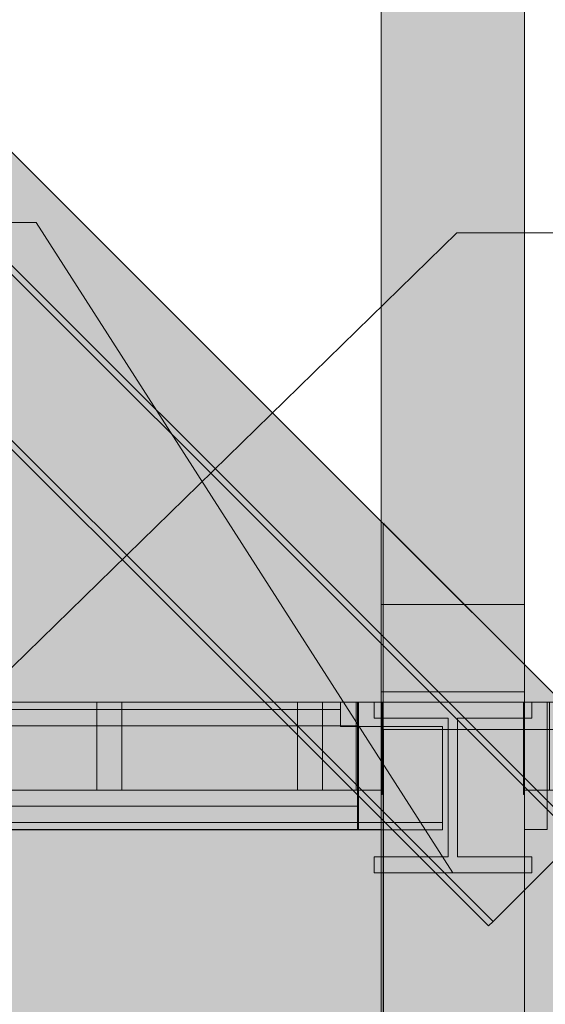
# Model space of a CAD drawing. Header units: millimetres. Extents: x -2119 to 20631, y -2973 to 10107.
# Tile 23 of 33: x 11722 to 12770, y 5876 to 7841. Entities that reach past the tile are written whole.
import ezdxf

# ---------------------------------------------------------------- set-up
doc = ezdxf.new("R2010")
doc.units = ezdxf.units.MM
for name, color, linetype in [('FILL-INK', 7, 'Continuous'), ('FILL-STEEL', 7, 'Continuous'), ('FILL-WHITE', 7, 'Continuous'), ('LINE-CORE', 7, 'Continuous'), ('LINE-INK', 7, 'Continuous')]:
    doc.layers.add(name, color=color, linetype=linetype)

msp = doc.modelspace()

# ---------------------------------------------------------------- hatches: boundary and pattern name
at = {"layer": 'FILL-INK', "true_color": 0x1a1a1f}
h = msp.add_hatch(color=250, dxfattribs=at)
h.dxf.hatch_style = 1
h.paths.add_polyline_path([(12586, 6139.1), (12451.6, 6260.8), (12531.6, 6312.1)])
at = {"layer": 'FILL-STEEL', "true_color": 0x0d2973}
h = msp.add_hatch(color=166, dxfattribs=at)
h.dxf.hatch_style = 1
h.paths.add_polyline_path([(12428.8, 6139.1), (12428.8, 6154.6), (12428.8, 6170.5), (12503.6, 6170.5), (12576.5, 6170.5), (12576.5, 6307.1), (12576.5, 6447.6), (12501.6, 6447.6), (12428.8, 6447.6), (12428.8, 6463.1), (12428.8, 6479), (12588.2, 6479), (12743.2, 6479), (12743.2, 6463.5), (12743.2, 6447.6), (12668.4, 6447.6), (12595.5, 6447.6), (12595.5, 6311), (12595.5, 6170.5), (12670.4, 6170.5), (12743.2, 6170.5), (12743.2, 6155), (12743.2, 6139.1), (12583.8, 6139.1)])
at = {"layer": 'FILL-WHITE', "true_color": 0xffffff}
h = msp.add_hatch(color=7, dxfattribs=at)
h.dxf.hatch_style = 1
h.paths.add_polyline_path([(9478, 9805.3), (12447.3, 6836), (12447.3, 3557.6), (11696, 3557.6), (11696, 6275), (10662, 6275), (10662, 6425), (10651.9, 6586.1), (10621.7, 6744.4), (10571.9, 6897.2), (10503.4, 7042), (10417.4, 7176.2), (10315.4, 7297.6), (10199, 7404), (10070.2, 7493.7), (9931.4, 7565.1), (9784.8, 7616.9), (9633, 7648.4), (9478.5, 7659), (9324, 7648.4), (9172.2, 7616.9), (9025.6, 7565.1), (8886.8, 7493.7), (8758, 7404), (8641.6, 7297.6), (8539.6, 7176.2), (8453.6, 7042), (8385.1, 6897.2), (8335.3, 6744.4), (8305.1, 6586.1), (8295, 6425), (8295, 6275), (7261, 6275), (7261, 3557.6), (6508.8, 3557.6), (6508.8, 6836.1)])
h = msp.add_hatch(color=7, dxfattribs=at)
h.dxf.hatch_style = 1
h.paths.add_polyline_path([(9478, 9805.3), (12447.3, 6836), (12447.3, 3557.6), (11696, 3557.6), (11696, 6275), (10662, 6275), (10662, 6425), (10651.9, 6586.1), (10621.7, 6744.4), (10571.9, 6897.2), (10503.4, 7042), (10417.4, 7176.2), (10315.4, 7297.6), (10199, 7404), (10070.2, 7493.7), (9931.4, 7565.1), (9784.8, 7616.9), (9633, 7648.4), (9478.5, 7659), (9324, 7648.4), (9172.2, 7616.9), (9025.6, 7565.1), (8886.8, 7493.7), (8758, 7404), (8641.6, 7297.6), (8539.6, 7176.2), (8453.6, 7042), (8385.1, 6897.2), (8335.3, 6744.4), (8305.1, 6586.1), (8295, 6425), (8295, 6275), (7261, 6275), (7261, 3557.6), (6508.8, 3557.6), (6508.8, 6836.1)])
h = msp.add_hatch(color=7, dxfattribs=at)
h.dxf.hatch_style = 1
h.paths.add_polyline_path([(6471.3, 6572.5), (9478, 9579.2), (12840.7, 6216.5), (12831.7, 6207.5), (9478, 9561.2), (6480.3, 6563.5), (6471.3, 6572.5)])
h = msp.add_hatch(color=7, dxfattribs=at)
h.dxf.hatch_style = 1
h.paths.add_polyline_path([(6471.3, 6572.5), (9478, 9579.2), (12840.7, 6216.5), (12831.7, 6207.5), (9478, 9561.2), (6480.3, 6563.5), (6471.3, 6572.5)])
h = msp.add_hatch(color=7, dxfattribs=at)
h.dxf.hatch_style = 1
h.paths.add_polyline_path([(9478, 9561.2), (12831.7, 6207.5), (12666.1, 6041.9), (9478, 9230), (6645.9, 6397.9), (6480.3, 6563.5)])
h = msp.add_hatch(color=7, dxfattribs=at)
h.dxf.hatch_style = 1
h.paths.add_polyline_path([(9478, 9561.2), (12831.7, 6207.5), (12666.1, 6041.9), (9478, 9230), (6645.9, 6397.9), (6480.3, 6563.5)])
h = msp.add_hatch(color=7, dxfattribs=at)
h.dxf.hatch_style = 1
h.paths.add_polyline_path([(9478, 9230), (12666.1, 6041.9), (12666.1, 6041.9), (12666.1, 6041.9), (12657.1, 6032.9), (9478, 9212), (6654.9, 6388.9), (6645.9, 6397.9)])
h = msp.add_hatch(color=7, dxfattribs=at)
h.dxf.hatch_style = 1
h.paths.add_polyline_path([(9478, 9230), (12666.1, 6041.9), (12666.1, 6041.9), (12666.1, 6041.9), (12657.1, 6032.9), (9478, 9212), (6654.9, 6388.9), (6645.9, 6397.9)])
h = msp.add_hatch(color=7, dxfattribs=at)
h.dxf.hatch_style = 1
h.paths.add_polyline_path([(12728.8, 9227), (12728.8, 6674.1), (12443, 6674.1), (12443, 9227)])
h = msp.add_hatch(color=7, dxfattribs=at)
h.dxf.hatch_style = 1
h.paths.add_polyline_path([(12443, 9227), (12728.8, 9227), (12728.8, 3350), (12443, 3350)])
h = msp.add_hatch(color=7, dxfattribs=at)
h.dxf.hatch_style = 1
h.paths.add_polyline_path([(12443, 8900.5), (12728.8, 8900.5), (12728.8, 6500), (12443, 6500)])
h = msp.add_hatch(color=7, dxfattribs=at)
h.dxf.hatch_style = 1
h.paths.add_polyline_path([(12728.8, 8900.5), (12728.8, 6500), (12443, 6500), (12443, 8900.5)])
h = msp.add_hatch(color=7, dxfattribs=at)
h.dxf.hatch_style = 1
h.paths.add_polyline_path([(12448.8, 6836.4), (12448.8, 6836.4), (12448.8, 6836.3), (12448.9, 6836.1), (12448.9, 6836.1), (12447.3, 6836)])
h = msp.add_hatch(color=7, dxfattribs=at)
h.dxf.hatch_style = 1
h.paths.add_polyline_path([(12448.8, 6836.3), (12448.8, 6836.3), (12448.9, 6836.1), (12448.9, 6836.1), (12448.9, 6836.1), (12447.3, 6836)])
h = msp.add_hatch(color=7, dxfattribs=at)
h.dxf.hatch_style = 1
h.paths.add_polyline_path([(12803.1, 6480.2), (12803.1, 3557.6), (12447.3, 3557.6), (12447.3, 6836)])
h = msp.add_hatch(color=7, dxfattribs=at)
h.dxf.hatch_style = 1
h.paths.add_polyline_path([(12447.5, 6835.8), (12803.1, 6480.2), (12803.1, 3557.6), (12447.5, 3557.6), (12447.3, 3556), (12447.3, 3556), (12447.3, 6836)])
h = msp.add_hatch(color=7, dxfattribs=at)
h.dxf.hatch_style = 1
h.paths.add_polyline_path([(12728.8, 6674.1), (12728.8, 3350), (12443, 3350), (12443, 6674.1)])
h = msp.add_hatch(color=7, dxfattribs=at)
h.dxf.hatch_style = 1
h.paths.add_polyline_path([(6388, 6442), (6551, 6442), (6551, 6464.8), (12362, 6464.8), (12362, 6431), (12565, 6431), (12565, 6239.1), (12362, 6239.1), (6551, 6239.1), (6388, 6239.1)])
h = msp.add_hatch(color=7, dxfattribs=at)
h.dxf.hatch_style = 1
h.paths.add_polyline_path([(6551, 6442), (6551, 6464.8), (12362, 6464.8), (12362, 6431), (12565, 6431), (12565, 6239.1), (12362, 6239.1), (6551, 6239.1), (6388, 6239.1), (6388, 6442)])
h = msp.add_hatch(color=7, dxfattribs=at)
h.dxf.hatch_style = 1
h.paths.add_polyline_path([(12443, 6479), (12443, 6304), (6513, 6304), (6513, 6479)])
h = msp.add_hatch(color=7, dxfattribs=at)
h.dxf.hatch_style = 1
h.paths.add_polyline_path([(6513, 6479), (12443, 6479), (12443, 6304), (6513, 6304)])
h = msp.add_hatch(color=7, dxfattribs=at)
h.dxf.hatch_style = 1
h.paths.add_polyline_path([(6551, 6464.8), (6551, 6479), (12362, 6479), (12362, 6464.8), (6551, 6464.8), (6551, 6464.8), (6551, 6464.8)])
h = msp.add_hatch(color=7, dxfattribs=at)
h.dxf.hatch_style = 1
h.paths.add_polyline_path([(12362, 6479), (12362, 6464.8), (6551, 6464.8), (6551, 6479), (6551, 6479)])
h = msp.add_hatch(color=7, dxfattribs=at)
h.dxf.hatch_style = 1
h.paths.add_polyline_path([(12398, 6479), (12398, 6432), (12398, 6432), (6558, 6432), (6558, 6479), (6558, 6479)])
h = msp.add_hatch(color=7, dxfattribs=at)
h.dxf.hatch_style = 1
h.paths.add_polyline_path([(6558, 6432), (6558, 6479), (12398, 6479), (12398, 6479), (12398, 6479), (12398, 6432), (6558, 6432), (6558, 6432)])
h = msp.add_hatch(color=7, dxfattribs=at)
h.dxf.hatch_style = 1
h.paths.add_polyline_path([(6558, 6479), (12398, 6479), (12398, 6432), (12398, 6432), (6558, 6432), (6558, 6479), (6558, 6479)])
h = msp.add_hatch(color=7, dxfattribs=at)
h.dxf.hatch_style = 1
h.paths.add_polyline_path([(6558, 6432), (6558, 6479), (12398, 6479), (12398, 6479), (12398, 6479), (12398, 6432), (6558, 6432), (6558, 6432)])
h = msp.add_hatch(color=7, dxfattribs=at)
h.dxf.hatch_style = 1
h.paths.add_polyline_path([(6558, 6479), (12398, 6479), (12398, 6432), (12398, 6432), (6558, 6432), (6558, 6479), (6558, 6479)])
h = msp.add_hatch(color=7, dxfattribs=at)
h.dxf.hatch_style = 1
h.paths.add_polyline_path([(6558, 6432), (6558, 6479), (12398, 6479), (12398, 6479), (12398, 6479), (12398, 6432), (6558, 6432), (6558, 6432)])
h = msp.add_hatch(color=7, dxfattribs=at)
h.dxf.hatch_style = 1
h.paths.add_polyline_path([(6558, 6479), (12398, 6479), (12398, 6432), (12398, 6432), (6558, 6432), (6558, 6479), (6558, 6479)])
h = msp.add_hatch(color=7, dxfattribs=at)
h.dxf.hatch_style = 1
h.paths.add_polyline_path([(6558, 6432), (6558, 6479), (12398, 6479), (12398, 6479), (12398, 6479), (12398, 6432), (6558, 6432), (6558, 6432)])
h = msp.add_hatch(color=7, dxfattribs=at)
h.dxf.hatch_style = 1
h.paths.add_polyline_path([(6558, 6479), (12398, 6479), (12398, 6432), (12398, 6432), (6558, 6432), (6558, 6479), (6558, 6479)])
h = msp.add_hatch(color=7, dxfattribs=at)
h.dxf.hatch_style = 1
h.paths.add_polyline_path([(6558, 6432), (6558, 6479), (12398, 6479), (12398, 6479), (12398, 6479), (12398, 6432), (6558, 6432), (6558, 6432)])
h = msp.add_hatch(color=7, dxfattribs=at)
h.dxf.hatch_style = 1
h.paths.add_polyline_path([(6558, 6479), (12398, 6479), (12398, 6432), (12398, 6432), (6558, 6432), (6558, 6479), (6558, 6479)])
h = msp.add_hatch(color=7, dxfattribs=at)
h.dxf.hatch_style = 1
h.paths.add_polyline_path([(6558, 6432), (6558, 6479), (12398, 6479), (12398, 6479), (12398, 6479), (12398, 6432), (6558, 6432), (6558, 6432)])
h = msp.add_hatch(color=7, dxfattribs=at)
h.dxf.hatch_style = 1
h.paths.add_polyline_path([(6558, 6479), (12398, 6479), (12398, 6432), (12398, 6432), (6558, 6432), (6558, 6479), (6558, 6479)])
h = msp.add_hatch(color=7, dxfattribs=at)
h.dxf.hatch_style = 1
h.paths.add_polyline_path([(6558, 6432), (6558, 6479), (12398, 6479), (12398, 6479), (12398, 6479), (12398, 6432), (6558, 6432), (6558, 6432)])
h = msp.add_hatch(color=7, dxfattribs=at)
h.dxf.hatch_style = 1
h.paths.add_polyline_path([(6558, 6479), (12398, 6479), (12398, 6432), (12398, 6432), (6558, 6432), (6558, 6479), (6558, 6479)])
h = msp.add_hatch(color=7, dxfattribs=at)
h.dxf.hatch_style = 1
h.paths.add_polyline_path([(6558, 6432), (6558, 6479), (12398, 6479), (12398, 6479), (12398, 6479), (12398, 6432), (6558, 6432), (6558, 6432)])
h = msp.add_hatch(color=7, dxfattribs=at)
h.dxf.hatch_style = 1
h.paths.add_polyline_path([(6558, 6479), (12398, 6479), (12398, 6432), (12398, 6432), (6558, 6432), (6558, 6479), (6558, 6479)])
h = msp.add_hatch(color=7, dxfattribs=at)
h.dxf.hatch_style = 1
h.paths.add_polyline_path([(6558, 6432), (6558, 6479), (12398, 6479), (12398, 6479), (12398, 6479), (12398, 6432), (6558, 6432), (6558, 6432)])
h = msp.add_hatch(color=7, dxfattribs=at)
h.dxf.hatch_style = 1
h.paths.add_polyline_path([(6558, 6479), (12398, 6479), (12398, 6432), (12398, 6432), (6558, 6432), (6558, 6479), (6558, 6479)])
h = msp.add_hatch(color=7, dxfattribs=at)
h.dxf.hatch_style = 1
h.paths.add_polyline_path([(6558, 6432), (6558, 6479), (12398, 6479), (12398, 6479), (12398, 6479), (12398, 6432), (6558, 6432), (6558, 6432)])
h = msp.add_hatch(color=7, dxfattribs=at)
h.dxf.hatch_style = 1
h.paths.add_polyline_path([(6558, 6479), (12398, 6479), (12398, 6432), (12398, 6432), (6558, 6432), (6558, 6479), (6558, 6479)])
h = msp.add_hatch(color=7, dxfattribs=at)
h.dxf.hatch_style = 1
h.paths.add_polyline_path([(6558, 6432), (6558, 6479), (12398, 6479), (12398, 6479), (12398, 6479), (12398, 6432), (6558, 6432), (6558, 6432)])
h = msp.add_hatch(color=7, dxfattribs=at)
h.dxf.hatch_style = 1
h.paths.add_polyline_path([(11926, 6479), (11926, 6304), (11876, 6304), (11876, 6479)])
h = msp.add_hatch(color=7, dxfattribs=at)
h.dxf.hatch_style = 1
h.paths.add_polyline_path([(11876, 6304), (11876, 6479), (11926, 6479), (11926, 6304)])
h = msp.add_hatch(color=7, dxfattribs=at)
h.dxf.hatch_style = 1
h.paths.add_polyline_path([(12326, 6479), (12326, 6304), (12276, 6304), (12276, 6479)])
h = msp.add_hatch(color=7, dxfattribs=at)
h.dxf.hatch_style = 1
h.paths.add_polyline_path([(12276, 6304), (12276, 6479), (12326, 6479), (12326, 6304)])
h = msp.add_hatch(color=7, dxfattribs=at)
h.dxf.hatch_style = 1
h.paths.add_polyline_path([(12443, 6479), (12443, 6304), (12393, 6304), (12393, 6479)])
h = msp.add_hatch(color=7, dxfattribs=at)
h.dxf.hatch_style = 1
h.paths.add_polyline_path([(12393, 6304), (12393, 6479), (12443, 6479), (12443, 6304)])
h = msp.add_hatch(color=7, dxfattribs=at)
h.dxf.hatch_style = 1
h.paths.add_polyline_path([(12398, 6479), (12398, 6225), (12396, 6225), (12396, 6479)])
h = msp.add_hatch(color=7, dxfattribs=at)
h.dxf.hatch_style = 1
h.paths.add_polyline_path([(12396, 6479), (12398, 6479), (12398, 6225), (12396, 6225)])
h = msp.add_hatch(color=7, dxfattribs=at)
h.dxf.hatch_style = 1
h.paths.add_polyline_path([(12398, 6479), (12398, 6225), (12396, 6225), (12396, 6479)])
h = msp.add_hatch(color=7, dxfattribs=at)
h.dxf.hatch_style = 1
h.paths.add_polyline_path([(12396, 6479), (12398, 6479), (12398, 6225), (12396, 6225)])
h = msp.add_hatch(color=7, dxfattribs=at)
h.dxf.hatch_style = 1
h.paths.add_polyline_path([(12398, 6479), (12398, 6225), (12396, 6225), (12396, 6479)])
h = msp.add_hatch(color=7, dxfattribs=at)
h.dxf.hatch_style = 1
h.paths.add_polyline_path([(12396, 6479), (12398, 6479), (12398, 6225), (12396, 6225)])
h = msp.add_hatch(color=7, dxfattribs=at)
h.dxf.hatch_style = 1
h.paths.add_polyline_path([(12398, 6479), (12398, 6225), (12396, 6225), (12396, 6479)])
h = msp.add_hatch(color=7, dxfattribs=at)
h.dxf.hatch_style = 1
h.paths.add_polyline_path([(12396, 6479), (12398, 6479), (12398, 6225), (12396, 6225)])
h = msp.add_hatch(color=7, dxfattribs=at)
h.dxf.hatch_style = 1
h.paths.add_polyline_path([(12398, 6479), (12398, 6225), (12396, 6225), (12396, 6479)])
h = msp.add_hatch(color=7, dxfattribs=at)
h.dxf.hatch_style = 1
h.paths.add_polyline_path([(12396, 6479), (12398, 6479), (12398, 6225), (12396, 6225)])
h = msp.add_hatch(color=7, dxfattribs=at)
h.dxf.hatch_style = 1
h.paths.add_polyline_path([(12398, 6479), (12398, 6225), (12396, 6225), (12396, 6479)])
h = msp.add_hatch(color=7, dxfattribs=at)
h.dxf.hatch_style = 1
h.paths.add_polyline_path([(12396, 6479), (12398, 6479), (12398, 6225), (12396, 6225)])
h = msp.add_hatch(color=7, dxfattribs=at)
h.dxf.hatch_style = 1
h.paths.add_polyline_path([(12398, 6479), (12398, 6225), (12396, 6225), (12396, 6479)])
h = msp.add_hatch(color=7, dxfattribs=at)
h.dxf.hatch_style = 1
h.paths.add_polyline_path([(12396, 6479), (12398, 6479), (12398, 6225), (12396, 6225)])
h = msp.add_hatch(color=7, dxfattribs=at)
h.dxf.hatch_style = 1
h.paths.add_polyline_path([(12398, 6479), (12398, 6225), (12396, 6225), (12396, 6479)])
h = msp.add_hatch(color=7, dxfattribs=at)
h.dxf.hatch_style = 1
h.paths.add_polyline_path([(12396, 6479), (12398, 6479), (12398, 6225), (12396, 6225)])
h = msp.add_hatch(color=7, dxfattribs=at)
h.dxf.hatch_style = 1
h.paths.add_polyline_path([(12398, 6479), (12398, 6225), (12396, 6225), (12396, 6479)])
h = msp.add_hatch(color=7, dxfattribs=at)
h.dxf.hatch_style = 1
h.paths.add_polyline_path([(12396, 6479), (12398, 6479), (12398, 6225), (12396, 6225)])
h = msp.add_hatch(color=7, dxfattribs=at)
h.dxf.hatch_style = 1
h.paths.add_polyline_path([(12398, 6479), (12398, 6225), (12396, 6225), (12396, 6479)])
h = msp.add_hatch(color=7, dxfattribs=at)
h.dxf.hatch_style = 1
h.paths.add_polyline_path([(12396, 6479), (12398, 6479), (12398, 6225), (12396, 6225)])
h = msp.add_hatch(color=7, dxfattribs=at)
h.dxf.hatch_style = 1
h.paths.add_polyline_path([(12398, 6479), (12398, 6225), (12396, 6225), (12396, 6479)])
h = msp.add_hatch(color=7, dxfattribs=at)
h.dxf.hatch_style = 1
h.paths.add_polyline_path([(12396, 6479), (12398, 6479), (12398, 6225), (12396, 6225)])
h = msp.add_hatch(color=7, dxfattribs=at)
h.dxf.hatch_style = 1
h.paths.add_polyline_path([(12443, 6479), (12443, 6225), (12398, 6225), (12398, 6479)])
h = msp.add_hatch(color=7, dxfattribs=at)
h.dxf.hatch_style = 1
h.paths.add_polyline_path([(12398, 6479), (12443, 6479), (12443, 6225), (12398, 6225)])
h = msp.add_hatch(color=7, dxfattribs=at)
h.dxf.hatch_style = 1
h.paths.add_polyline_path([(12428.8, 6170.5), (12576.5, 6170.5), (12576.5, 6447.6), (12428.8, 6447.6), (12428.8, 6479), (12743.2, 6479), (12743.2, 6447.6), (12595.5, 6447.6), (12595.5, 6170.5), (12743.2, 6170.5), (12743.2, 6139.1), (12428.8, 6139.1)])
h = msp.add_hatch(color=7, dxfattribs=at)
h.dxf.hatch_style = 1
h.paths.add_polyline_path([(12445, 6479), (12445, 6295), (12443, 6295), (12443, 6479)])
h = msp.add_hatch(color=7, dxfattribs=at)
h.dxf.hatch_style = 1
h.paths.add_polyline_path([(12443, 6479), (12445, 6479), (12445, 6295), (12443, 6295)])
h = msp.add_hatch(color=7, dxfattribs=at)
h.dxf.hatch_style = 1
h.paths.add_polyline_path([(12445, 6479), (12445, 6295), (12443, 6295), (12443, 6479)])
h = msp.add_hatch(color=7, dxfattribs=at)
h.dxf.hatch_style = 1
h.paths.add_polyline_path([(12443, 6479), (12445, 6479), (12445, 6295), (12443, 6295)])
h = msp.add_hatch(color=7, dxfattribs=at)
h.dxf.hatch_style = 1
h.paths.add_polyline_path([(12445, 6479), (12445, 6295), (12443, 6295), (12443, 6479)])
h = msp.add_hatch(color=7, dxfattribs=at)
h.dxf.hatch_style = 1
h.paths.add_polyline_path([(12443, 6479), (12445, 6479), (12445, 6295), (12443, 6295)])
h = msp.add_hatch(color=7, dxfattribs=at)
h.dxf.hatch_style = 1
h.paths.add_polyline_path([(12445, 6479), (12445, 6295), (12443, 6295), (12443, 6479)])
h = msp.add_hatch(color=7, dxfattribs=at)
h.dxf.hatch_style = 1
h.paths.add_polyline_path([(12443, 6479), (12445, 6479), (12445, 6295), (12443, 6295)])
h = msp.add_hatch(color=7, dxfattribs=at)
h.dxf.hatch_style = 1
h.paths.add_polyline_path([(12445, 6479), (12445, 6295), (12443, 6295), (12443, 6479)])
h = msp.add_hatch(color=7, dxfattribs=at)
h.dxf.hatch_style = 1
h.paths.add_polyline_path([(12443, 6479), (12445, 6479), (12445, 6295), (12443, 6295)])
h = msp.add_hatch(color=7, dxfattribs=at)
h.dxf.hatch_style = 1
h.paths.add_polyline_path([(12729, 6479), (12729, 6295), (12727, 6295), (12727, 6479)])
h = msp.add_hatch(color=7, dxfattribs=at)
h.dxf.hatch_style = 1
h.paths.add_polyline_path([(12727, 6479), (12729, 6479), (12729, 6295), (12727, 6295)])
h = msp.add_hatch(color=7, dxfattribs=at)
h.dxf.hatch_style = 1
h.paths.add_polyline_path([(12729, 6479), (12729, 6295), (12727, 6295), (12727, 6479)])
h = msp.add_hatch(color=7, dxfattribs=at)
h.dxf.hatch_style = 1
h.paths.add_polyline_path([(12727, 6479), (12729, 6479), (12729, 6295), (12727, 6295)])
h = msp.add_hatch(color=7, dxfattribs=at)
h.dxf.hatch_style = 1
h.paths.add_polyline_path([(12729, 6479), (12729, 6295), (12727, 6295), (12727, 6479)])
h = msp.add_hatch(color=7, dxfattribs=at)
h.dxf.hatch_style = 1
h.paths.add_polyline_path([(12727, 6479), (12729, 6479), (12729, 6295), (12727, 6295)])
h = msp.add_hatch(color=7, dxfattribs=at)
h.dxf.hatch_style = 1
h.paths.add_polyline_path([(12729, 6479), (12729, 6295), (12727, 6295), (12727, 6479)])
h = msp.add_hatch(color=7, dxfattribs=at)
h.dxf.hatch_style = 1
h.paths.add_polyline_path([(12727, 6479), (12729, 6479), (12729, 6295), (12727, 6295)])
h = msp.add_hatch(color=7, dxfattribs=at)
h.dxf.hatch_style = 1
h.paths.add_polyline_path([(12729, 6479), (12729, 6295), (12727, 6295), (12727, 6479)])
h = msp.add_hatch(color=7, dxfattribs=at)
h.dxf.hatch_style = 1
h.paths.add_polyline_path([(12727, 6479), (12729, 6479), (12729, 6295), (12727, 6295)])
h = msp.add_hatch(color=7, dxfattribs=at)
h.dxf.hatch_style = 1
h.paths.add_polyline_path([(12729, 6479), (12729, 6295), (12727, 6295), (12727, 6479)])
h = msp.add_hatch(color=7, dxfattribs=at)
h.dxf.hatch_style = 1
h.paths.add_polyline_path([(12727, 6479), (12729, 6479), (12729, 6295), (12727, 6295)])
h = msp.add_hatch(color=7, dxfattribs=at)
h.dxf.hatch_style = 1
h.paths.add_polyline_path([(12729, 6479), (12729, 6295), (12727, 6295), (12727, 6479)])
h = msp.add_hatch(color=7, dxfattribs=at)
h.dxf.hatch_style = 1
h.paths.add_polyline_path([(12727, 6479), (12729, 6479), (12729, 6295), (12727, 6295)])
h = msp.add_hatch(color=7, dxfattribs=at)
h.dxf.hatch_style = 1
h.paths.add_polyline_path([(12729, 6479), (12729, 6295), (12727, 6295), (12727, 6479)])
h = msp.add_hatch(color=7, dxfattribs=at)
h.dxf.hatch_style = 1
h.paths.add_polyline_path([(12727, 6479), (12729, 6479), (12729, 6295), (12727, 6295)])
h = msp.add_hatch(color=7, dxfattribs=at)
h.dxf.hatch_style = 1
h.paths.add_polyline_path([(12774, 6479), (12774, 6225), (12729, 6225), (12729, 6479)])
h = msp.add_hatch(color=7, dxfattribs=at)
h.dxf.hatch_style = 1
h.paths.add_polyline_path([(16765.5, 6479), (16765.5, 6304), (12729, 6304), (12729, 6479)])
h = msp.add_hatch(color=7, dxfattribs=at)
h.dxf.hatch_style = 1
h.paths.add_polyline_path([(12779, 6479), (12779, 6304), (12729, 6304), (12729, 6479)])
h = msp.add_hatch(color=7, dxfattribs=at)
h.dxf.hatch_style = 1
h.paths.add_polyline_path([(12729, 6479), (12774, 6479), (12774, 6225), (12729, 6225)])
h = msp.add_hatch(color=7, dxfattribs=at)
h.dxf.hatch_style = 1
h.paths.add_polyline_path([(12729, 6479), (16765.5, 6479), (16765.5, 6304), (12729, 6304)])
h = msp.add_hatch(color=7, dxfattribs=at)
h.dxf.hatch_style = 1
h.paths.add_polyline_path([(13656, 6479), (16765.5, 6479), (16765.5, 6304), (13756, 6304), (12729, 6304), (12729, 6479)])
h = msp.add_hatch(color=7, dxfattribs=at)
h.dxf.hatch_style = 1
h.paths.add_polyline_path([(12729, 6304), (12729, 6479), (12779, 6479), (12779, 6304)])
h = msp.add_hatch(color=7, dxfattribs=at)
h.dxf.hatch_style = 1
h.paths.add_polyline_path([(12729, 6479), (15881, 6479), (16765.5, 6479), (16765.5, 6304), (15981, 6304), (12729, 6304)])
h = msp.add_hatch(color=7, dxfattribs=at)
h.dxf.hatch_style = 1
h.paths.add_polyline_path([(12744.8, 6479.3), (12744.8, 6479.3), (12744.8, 6479.2), (12743.2, 6479)])
h = msp.add_hatch(color=7, dxfattribs=at)
h.dxf.hatch_style = 1
h.paths.add_polyline_path([(6558, 6432), (12398, 6432), (12398, 6272), (6558, 6272)])
h = msp.add_hatch(color=7, dxfattribs=at)
h.dxf.hatch_style = 1
h.paths.add_polyline_path([(6558, 6432), (12398, 6432), (12398, 6272), (6558, 6272)])
h = msp.add_hatch(color=7, dxfattribs=at)
h.dxf.hatch_style = 1
h.paths.add_polyline_path([(6558, 6432), (12398, 6432), (12398, 6272), (6558, 6272)])
h = msp.add_hatch(color=7, dxfattribs=at)
h.dxf.hatch_style = 1
h.paths.add_polyline_path([(6558, 6432), (12398, 6432), (12398, 6272), (6558, 6272)])
h = msp.add_hatch(color=7, dxfattribs=at)
h.dxf.hatch_style = 1
h.paths.add_polyline_path([(6558, 6432), (12398, 6432), (12398, 6272), (6558, 6272)])
h = msp.add_hatch(color=7, dxfattribs=at)
h.dxf.hatch_style = 1
h.paths.add_polyline_path([(6558, 6432), (12398, 6432), (12398, 6272), (6558, 6272)])
h = msp.add_hatch(color=7, dxfattribs=at)
h.dxf.hatch_style = 1
h.paths.add_polyline_path([(6558, 6432), (12398, 6432), (12398, 6272), (6558, 6272)])
h = msp.add_hatch(color=7, dxfattribs=at)
h.dxf.hatch_style = 1
h.paths.add_polyline_path([(6558, 6432), (12398, 6432), (12398, 6272), (6558, 6272)])
h = msp.add_hatch(color=7, dxfattribs=at)
h.dxf.hatch_style = 1
h.paths.add_polyline_path([(6558, 6432), (12398, 6432), (12398, 6272), (6558, 6272)])
h = msp.add_hatch(color=7, dxfattribs=at)
h.dxf.hatch_style = 1
h.paths.add_polyline_path([(6558, 6432), (12398, 6432), (12398, 6272), (6558, 6272)])
h = msp.add_hatch(color=7, dxfattribs=at)
h.dxf.hatch_style = 1
h.paths.add_polyline_path([(6558, 6432), (12398, 6432), (12398, 6272), (6558, 6272)])
h = msp.add_hatch(color=7, dxfattribs=at)
h.dxf.hatch_style = 1
h.paths.add_polyline_path([(6558, 6432), (12398, 6432), (12398, 6272), (6558, 6272)])
h = msp.add_hatch(color=7, dxfattribs=at)
h.dxf.hatch_style = 1
h.paths.add_polyline_path([(6558, 6432), (12398, 6432), (12398, 6272), (6558, 6272)])
h = msp.add_hatch(color=7, dxfattribs=at)
h.dxf.hatch_style = 1
h.paths.add_polyline_path([(6558, 6432), (12398, 6432), (12398, 6272), (6558, 6272)])
h = msp.add_hatch(color=7, dxfattribs=at)
h.dxf.hatch_style = 1
h.paths.add_polyline_path([(6558, 6432), (12398, 6432), (12398, 6272), (6558, 6272)])
h = msp.add_hatch(color=7, dxfattribs=at)
h.dxf.hatch_style = 1
h.paths.add_polyline_path([(6558, 6432), (12398, 6432), (12398, 6272), (6558, 6272)])
h = msp.add_hatch(color=7, dxfattribs=at)
h.dxf.hatch_style = 1
h.paths.add_polyline_path([(6558, 6432), (12398, 6432), (12398, 6272), (6558, 6272)])
h = msp.add_hatch(color=7, dxfattribs=at)
h.dxf.hatch_style = 1
h.paths.add_polyline_path([(6558, 6432), (12398, 6432), (12398, 6272), (6558, 6272)])
h = msp.add_hatch(color=7, dxfattribs=at)
h.dxf.hatch_style = 1
h.paths.add_polyline_path([(6558, 6432), (12398, 6432), (12398, 6272), (6558, 6272)])
h = msp.add_hatch(color=7, dxfattribs=at)
h.dxf.hatch_style = 1
h.paths.add_polyline_path([(6558, 6432), (12398, 6432), (12398, 6272), (6558, 6272)])
h = msp.add_hatch(color=7, dxfattribs=at)
h.dxf.hatch_style = 1
h.paths.add_polyline_path([(6558, 6432), (12398, 6432), (12398, 6272), (6558, 6272)])
h = msp.add_hatch(color=7, dxfattribs=at)
h.dxf.hatch_style = 1
h.paths.add_polyline_path([(6558, 6432), (12398, 6432), (12398, 6272), (6558, 6272)])
h = msp.add_hatch(color=7, dxfattribs=at)
h.dxf.hatch_style = 1
h.paths.add_polyline_path([(12803.1, 6425), (12803.1, 3557.6), (12447.5, 3557.6), (12447.5, 6425)])
h = msp.add_hatch(color=7, dxfattribs=at)
h.dxf.hatch_style = 1
h.paths.add_polyline_path([(12447.5, 3557.6), (12447.5, 6425), (12803.1, 6425), (12803.1, 3557.6)])
h = msp.add_hatch(color=7, dxfattribs=at)
h.dxf.hatch_style = 1
h.paths.add_polyline_path([(12803.1, 6425), (12803.1, 3557.6), (12447.5, 3557.6), (12447.5, 6425)])
h = msp.add_hatch(color=7, dxfattribs=at)
h.dxf.hatch_style = 1
h.paths.add_polyline_path([(12447.5, 3557.6), (12447.5, 6425), (12803.1, 6425), (12803.1, 3557.6)])
h = msp.add_hatch(color=7, dxfattribs=at)
h.dxf.hatch_style = 1
h.paths.add_polyline_path([(12398, 6272), (12398, 6225), (12398, 6225), (6558, 6225), (6558, 6272), (6558, 6272)])
h = msp.add_hatch(color=7, dxfattribs=at)
h.dxf.hatch_style = 1
h.paths.add_polyline_path([(6558, 6225), (6558, 6272), (12398, 6272), (12398, 6272), (12398, 6272), (12398, 6225), (6558, 6225), (6558, 6225)])
h = msp.add_hatch(color=7, dxfattribs=at)
h.dxf.hatch_style = 1
h.paths.add_polyline_path([(6558, 6272), (12398, 6272), (12398, 6225), (12398, 6225), (6558, 6225), (6558, 6272), (6558, 6272)])
h = msp.add_hatch(color=7, dxfattribs=at)
h.dxf.hatch_style = 1
h.paths.add_polyline_path([(6558, 6225), (6558, 6272), (12398, 6272), (12398, 6272), (12398, 6272), (12398, 6225), (6558, 6225), (6558, 6225)])
h = msp.add_hatch(color=7, dxfattribs=at)
h.dxf.hatch_style = 1
h.paths.add_polyline_path([(6558, 6272), (12398, 6272), (12398, 6225), (12398, 6225), (6558, 6225), (6558, 6272), (6558, 6272)])
h = msp.add_hatch(color=7, dxfattribs=at)
h.dxf.hatch_style = 1
h.paths.add_polyline_path([(6558, 6225), (6558, 6272), (12398, 6272), (12398, 6272), (12398, 6272), (12398, 6225), (6558, 6225), (6558, 6225)])
h = msp.add_hatch(color=7, dxfattribs=at)
h.dxf.hatch_style = 1
h.paths.add_polyline_path([(6558, 6272), (12398, 6272), (12398, 6225), (12398, 6225), (6558, 6225), (6558, 6272), (6558, 6272)])
h = msp.add_hatch(color=7, dxfattribs=at)
h.dxf.hatch_style = 1
h.paths.add_polyline_path([(6558, 6225), (6558, 6272), (12398, 6272), (12398, 6272), (12398, 6272), (12398, 6225), (6558, 6225), (6558, 6225)])
h = msp.add_hatch(color=7, dxfattribs=at)
h.dxf.hatch_style = 1
h.paths.add_polyline_path([(6558, 6272), (12398, 6272), (12398, 6225), (12398, 6225), (6558, 6225), (6558, 6272), (6558, 6272)])
h = msp.add_hatch(color=7, dxfattribs=at)
h.dxf.hatch_style = 1
h.paths.add_polyline_path([(6558, 6225), (6558, 6272), (12398, 6272), (12398, 6272), (12398, 6272), (12398, 6225), (6558, 6225), (6558, 6225)])
h = msp.add_hatch(color=7, dxfattribs=at)
h.dxf.hatch_style = 1
h.paths.add_polyline_path([(6558, 6272), (12398, 6272), (12398, 6225), (12398, 6225), (6558, 6225), (6558, 6272), (6558, 6272)])
h = msp.add_hatch(color=7, dxfattribs=at)
h.dxf.hatch_style = 1
h.paths.add_polyline_path([(6558, 6225), (6558, 6272), (12398, 6272), (12398, 6272), (12398, 6272), (12398, 6225), (6558, 6225), (6558, 6225)])
h = msp.add_hatch(color=7, dxfattribs=at)
h.dxf.hatch_style = 1
h.paths.add_polyline_path([(6558, 6272), (12398, 6272), (12398, 6225), (12398, 6225), (6558, 6225), (6558, 6272), (6558, 6272)])
h = msp.add_hatch(color=7, dxfattribs=at)
h.dxf.hatch_style = 1
h.paths.add_polyline_path([(6558, 6225), (6558, 6272), (12398, 6272), (12398, 6272), (12398, 6272), (12398, 6225), (6558, 6225), (6558, 6225)])
h = msp.add_hatch(color=7, dxfattribs=at)
h.dxf.hatch_style = 1
h.paths.add_polyline_path([(6558, 6272), (12398, 6272), (12398, 6225), (12398, 6225), (6558, 6225), (6558, 6272), (6558, 6272)])
h = msp.add_hatch(color=7, dxfattribs=at)
h.dxf.hatch_style = 1
h.paths.add_polyline_path([(6558, 6225), (6558, 6272), (12398, 6272), (12398, 6272), (12398, 6272), (12398, 6225), (6558, 6225), (6558, 6225)])
h = msp.add_hatch(color=7, dxfattribs=at)
h.dxf.hatch_style = 1
h.paths.add_polyline_path([(6558, 6272), (12398, 6272), (12398, 6225), (12398, 6225), (6558, 6225), (6558, 6272), (6558, 6272)])
h = msp.add_hatch(color=7, dxfattribs=at)
h.dxf.hatch_style = 1
h.paths.add_polyline_path([(6558, 6225), (6558, 6272), (12398, 6272), (12398, 6272), (12398, 6272), (12398, 6225), (6558, 6225), (6558, 6225)])
h = msp.add_hatch(color=7, dxfattribs=at)
h.dxf.hatch_style = 1
h.paths.add_polyline_path([(6558, 6272), (12398, 6272), (12398, 6225), (12398, 6225), (6558, 6225), (6558, 6272), (6558, 6272)])
h = msp.add_hatch(color=7, dxfattribs=at)
h.dxf.hatch_style = 1
h.paths.add_polyline_path([(6558, 6225), (6558, 6272), (12398, 6272), (12398, 6272), (12398, 6272), (12398, 6225), (6558, 6225), (6558, 6225)])
h = msp.add_hatch(color=7, dxfattribs=at)
h.dxf.hatch_style = 1
h.paths.add_polyline_path([(6558, 6272), (12398, 6272), (12398, 6225), (12398, 6225), (6558, 6225), (6558, 6272), (6558, 6272)])
h = msp.add_hatch(color=7, dxfattribs=at)
h.dxf.hatch_style = 1
h.paths.add_polyline_path([(6558, 6225), (6558, 6272), (12398, 6272), (12398, 6272), (12398, 6272), (12398, 6225), (6558, 6225), (6558, 6225)])
h = msp.add_hatch(color=7, dxfattribs=at)
h.dxf.hatch_style = 1
h.paths.add_polyline_path([(6388, 6239.1), (6551, 6239.1), (12362, 6239.1), (12362, 6239.1), (12565, 6239.1), (12565, 6224.9), (12362, 6224.9), (6551, 6224.9), (6551, 6224.9), (6388, 6224.9)])
h = msp.add_hatch(color=7, dxfattribs=at)
h.dxf.hatch_style = 1
h.paths.add_polyline_path([(12362, 6239.1), (12565, 6239.1), (12565, 6224.9), (6551, 6224.9), (6388, 6224.9), (6388, 6239.1)])

# ---------------------------------------------------------------- linework, layer by layer
at = {"layer": 'LINE-CORE', "lineweight": 5}
msp.add_lwpolyline([(6508.8, 6836.1), (9478, 9805.3), (12447.3, 6836), (12447.3, 3557.6)], dxfattribs=at)
msp.add_lwpolyline([(6508.8, 6836.1), (9478, 9805.3), (12447.3, 6836), (12447.3, 3557.6)], dxfattribs=at)
for points in [[(6471.3, 6572.5), (9478, 9579.2), (12840.7, 6216.5), (12831.7, 6207.5), (9478, 9561.2), (6480.3, 6563.5), (6471.3, 6572.5)], [(6471.3, 6572.5), (9478, 9579.2), (12840.7, 6216.5), (12831.7, 6207.5), (9478, 9561.2), (6480.3, 6563.5), (6471.3, 6572.5)], [(9478, 9561.2), (9478, 9561.2), (12831.7, 6207.5), (12831.7, 6207.5), (12831.7, 6207.5), (12831.7, 6207.5), (12666.1, 6041.9), (9478, 9230), (6645.9, 6397.9), (6480.3, 6563.5)], [(9478, 9561.2), (9478, 9561.2), (12831.7, 6207.5), (12831.7, 6207.5), (12831.7, 6207.5), (12831.7, 6207.5), (12666.1, 6041.9), (9478, 9230), (6645.9, 6397.9), (6480.3, 6563.5)], [(9478, 9230), (12666.1, 6041.9), (12666.1, 6041.9), (12666.1, 6041.9), (12657.1, 6032.9), (9478, 9212), (6654.9, 6388.9), (6645.9, 6397.9)], [(9478, 9230), (12666.1, 6041.9), (12666.1, 6041.9), (12666.1, 6041.9), (12657.1, 6032.9), (9478, 9212), (6654.9, 6388.9), (6645.9, 6397.9)], [(12728.8, 9227), (12728.8, 6674.1), (12443, 6674.1), (12443, 9227)], [(12443, 9227), (12728.8, 9227), (12728.8, 3350), (12443, 3350)], [(12443, 8900.5), (12728.8, 8900.5), (12728.8, 6500), (12443, 6500)], [(12728.8, 8900.5), (12728.8, 6500), (12443, 6500), (12443, 8900.5)], [(12448.8, 6836.4), (12448.8, 6836.4), (12448.8, 6836.3), (12448.9, 6836.1), (12448.9, 6836.1), (12447.3, 6836)], [(12448.8, 6836.3), (12448.8, 6836.3), (12448.9, 6836.1), (12448.9, 6836.1), (12448.9, 6836.1), (12447.3, 6836)], [(12803.1, 6480.2), (12803.1, 3557.6), (12803.1, 3557.6), (12447.3, 3557.6), (12447.3, 6836)], [(12447.5, 6835.8), (12447.5, 6835.8), (12803.1, 6480.2), (12803.1, 6480.2), (12803.1, 3557.6), (12447.5, 3557.6), (12447.3, 3556), (12447.3, 3556), (12447.3, 6836)], [(12728.8, 6674.1), (12728.8, 3350), (12728.8, 3350), (12443, 3350), (12443, 6674.1), (12443, 6674.1)], [(6388, 6442), (6551, 6442), (6551, 6464.8), (12362, 6464.8), (12362, 6464.8), (12362, 6431), (12565, 6431), (12565, 6239.1), (12362, 6239.1), (6551, 6239.1), (6551, 6239.1), (6388, 6239.1)], [(6551, 6442), (6551, 6464.8), (6551, 6464.8), (12362, 6464.8), (12362, 6431), (12565, 6431), (12565, 6239.1), (12362, 6239.1), (12362, 6239.1), (6551, 6239.1), (6388, 6239.1), (6388, 6442)], [(12443, 6479), (12443, 6304), (6513, 6304), (6513, 6479)], [(6513, 6479), (12443, 6479), (12443, 6304), (6513, 6304)], [(6551, 6464.8), (6551, 6479), (12362, 6479), (12362, 6464.8), (6551, 6464.8), (6551, 6464.8), (6551, 6464.8)], [(12362, 6479), (12362, 6464.8), (6551, 6464.8), (6551, 6479), (6551, 6479)], [(12398, 6479), (12398, 6432), (12398, 6432), (6558, 6432), (6558, 6479), (6558, 6479)], [(6558, 6432), (6558, 6479), (12398, 6479), (12398, 6479), (12398, 6479), (12398, 6479), (12398, 6432), (6558, 6432), (6558, 6432), (6558, 6432)], [(6558, 6479), (6558, 6479), (12398, 6479), (12398, 6432), (12398, 6432), (6558, 6432), (6558, 6479), (6558, 6479)], [(6558, 6432), (6558, 6479), (12398, 6479), (12398, 6479), (12398, 6479), (12398, 6479), (12398, 6432), (6558, 6432), (6558, 6432), (6558, 6432)], [(6558, 6479), (6558, 6479), (12398, 6479), (12398, 6432), (12398, 6432), (6558, 6432), (6558, 6479), (6558, 6479)], [(6558, 6432), (6558, 6479), (12398, 6479), (12398, 6479), (12398, 6479), (12398, 6479), (12398, 6432), (6558, 6432), (6558, 6432), (6558, 6432)], [(6558, 6479), (6558, 6479), (12398, 6479), (12398, 6432), (12398, 6432), (6558, 6432), (6558, 6479), (6558, 6479)], [(6558, 6432), (6558, 6479), (12398, 6479), (12398, 6479), (12398, 6479), (12398, 6479), (12398, 6432), (6558, 6432), (6558, 6432), (6558, 6432)], [(6558, 6479), (6558, 6479), (12398, 6479), (12398, 6432), (12398, 6432), (6558, 6432), (6558, 6479), (6558, 6479)], [(6558, 6432), (6558, 6479), (12398, 6479), (12398, 6479), (12398, 6479), (12398, 6479), (12398, 6432), (6558, 6432), (6558, 6432), (6558, 6432)], [(6558, 6479), (6558, 6479), (12398, 6479), (12398, 6432), (12398, 6432), (6558, 6432), (6558, 6479), (6558, 6479)], [(6558, 6432), (6558, 6479), (12398, 6479), (12398, 6479), (12398, 6479), (12398, 6479), (12398, 6432), (6558, 6432), (6558, 6432), (6558, 6432)], [(6558, 6479), (6558, 6479), (12398, 6479), (12398, 6432), (12398, 6432), (6558, 6432), (6558, 6479), (6558, 6479)], [(6558, 6432), (6558, 6479), (12398, 6479), (12398, 6479), (12398, 6479), (12398, 6479), (12398, 6432), (6558, 6432), (6558, 6432), (6558, 6432)], [(6558, 6479), (6558, 6479), (12398, 6479), (12398, 6432), (12398, 6432), (6558, 6432), (6558, 6479), (6558, 6479)], [(6558, 6432), (6558, 6479), (12398, 6479), (12398, 6479), (12398, 6479), (12398, 6479), (12398, 6432), (6558, 6432), (6558, 6432), (6558, 6432)], [(6558, 6479), (6558, 6479), (12398, 6479), (12398, 6432), (12398, 6432), (6558, 6432), (6558, 6479), (6558, 6479)], [(6558, 6432), (6558, 6479), (12398, 6479), (12398, 6479), (12398, 6479), (12398, 6479), (12398, 6432), (6558, 6432), (6558, 6432), (6558, 6432)], [(6558, 6479), (6558, 6479), (12398, 6479), (12398, 6432), (12398, 6432), (6558, 6432), (6558, 6479), (6558, 6479)], [(6558, 6432), (6558, 6479), (12398, 6479), (12398, 6479), (12398, 6479), (12398, 6479), (12398, 6432), (6558, 6432), (6558, 6432), (6558, 6432)], [(6558, 6479), (6558, 6479), (12398, 6479), (12398, 6432), (12398, 6432), (6558, 6432), (6558, 6479), (6558, 6479)], [(6558, 6432), (6558, 6479), (12398, 6479), (12398, 6479), (12398, 6479), (12398, 6479), (12398, 6432), (6558, 6432), (6558, 6432), (6558, 6432)], [(11926, 6479), (11926, 6304), (11926, 6304), (11876, 6304), (11876, 6479), (11876, 6479)], [(11876, 6304), (11876, 6479), (11926, 6479), (11926, 6479), (11926, 6304), (11876, 6304)], [(12326, 6479), (12326, 6304), (12326, 6304), (12276, 6304), (12276, 6479), (12276, 6479)], [(12276, 6304), (12276, 6479), (12326, 6479), (12326, 6479), (12326, 6304), (12276, 6304)], [(12443, 6479), (12443, 6304), (12443, 6304), (12393, 6304), (12393, 6479), (12393, 6479)], [(12393, 6304), (12393, 6479), (12443, 6479), (12443, 6479), (12443, 6304), (12393, 6304)], [(12398, 6479), (12398, 6225), (12396, 6225), (12396, 6479)], [(12396, 6479), (12398, 6479), (12398, 6225), (12396, 6225)], [(12398, 6479), (12398, 6225), (12396, 6225), (12396, 6479)], [(12396, 6479), (12398, 6479), (12398, 6225), (12396, 6225)], [(12398, 6479), (12398, 6225), (12396, 6225), (12396, 6479)], [(12396, 6479), (12398, 6479), (12398, 6225), (12396, 6225)], [(12398, 6479), (12398, 6225), (12396, 6225), (12396, 6479)], [(12396, 6479), (12398, 6479), (12398, 6225), (12396, 6225)], [(12398, 6479), (12398, 6225), (12396, 6225), (12396, 6479)], [(12396, 6479), (12398, 6479), (12398, 6225), (12396, 6225)], [(12398, 6479), (12398, 6225), (12396, 6225), (12396, 6479)], [(12396, 6479), (12398, 6479), (12398, 6225), (12396, 6225)], [(12398, 6479), (12398, 6225), (12396, 6225), (12396, 6479)], [(12396, 6479), (12398, 6479), (12398, 6225), (12396, 6225)], [(12398, 6479), (12398, 6225), (12396, 6225), (12396, 6479)], [(12396, 6479), (12398, 6479), (12398, 6225), (12396, 6225)], [(12398, 6479), (12398, 6225), (12396, 6225), (12396, 6479)], [(12396, 6479), (12398, 6479), (12398, 6225), (12396, 6225)], [(12398, 6479), (12398, 6225), (12396, 6225), (12396, 6479)], [(12396, 6479), (12398, 6479), (12398, 6225), (12396, 6225)], [(12398, 6479), (12398, 6225), (12396, 6225), (12396, 6479)], [(12396, 6479), (12398, 6479), (12398, 6225), (12396, 6225)], [(12443, 6479), (12443, 6225), (12398, 6225), (12398, 6479)], [(12398, 6479), (12443, 6479), (12443, 6225), (12398, 6225)], [(12428.8, 6170.5), (12576.5, 6170.5), (12576.5, 6447.6), (12428.8, 6447.6), (12428.8, 6479), (12743.2, 6479), (12743.2, 6447.6), (12595.5, 6447.6), (12595.5, 6170.5), (12743.2, 6170.5), (12743.2, 6139.1), (12428.8, 6139.1)], [(12445, 6479), (12445, 6295), (12443, 6295), (12443, 6479)], [(12443, 6479), (12445, 6479), (12445, 6295), (12443, 6295)], [(12445, 6479), (12445, 6295), (12443, 6295), (12443, 6479)], [(12443, 6479), (12445, 6479), (12445, 6295), (12443, 6295)], [(12445, 6479), (12445, 6295), (12443, 6295), (12443, 6479)], [(12443, 6479), (12445, 6479), (12445, 6295), (12443, 6295)], [(12445, 6479), (12445, 6295), (12443, 6295), (12443, 6479)], [(12443, 6479), (12445, 6479), (12445, 6295), (12443, 6295)], [(12445, 6479), (12445, 6295), (12443, 6295), (12443, 6479)], [(12443, 6479), (12445, 6479), (12445, 6295), (12443, 6295)], [(12729, 6479), (12729, 6295), (12727, 6295), (12727, 6479)], [(12727, 6479), (12729, 6479), (12729, 6295), (12727, 6295)], [(12729, 6479), (12729, 6295), (12727, 6295), (12727, 6479)], [(12727, 6479), (12729, 6479), (12729, 6295), (12727, 6295)], [(12729, 6479), (12729, 6295), (12727, 6295), (12727, 6479)], [(12727, 6479), (12729, 6479), (12729, 6295), (12727, 6295)], [(12729, 6479), (12729, 6295), (12727, 6295), (12727, 6479)], [(12727, 6479), (12729, 6479), (12729, 6295), (12727, 6295)], [(12729, 6479), (12729, 6295), (12727, 6295), (12727, 6479)], [(12727, 6479), (12729, 6479), (12729, 6295), (12727, 6295)], [(12729, 6479), (12729, 6295), (12727, 6295), (12727, 6479)], [(12727, 6479), (12729, 6479), (12729, 6295), (12727, 6295)], [(12729, 6479), (12729, 6295), (12727, 6295), (12727, 6479)], [(12727, 6479), (12729, 6479), (12729, 6295), (12727, 6295)], [(12729, 6479), (12729, 6295), (12727, 6295), (12727, 6479)], [(12727, 6479), (12729, 6479), (12729, 6295), (12727, 6295)], [(12774, 6479), (12774, 6225), (12729, 6225), (12729, 6479)], [(16765.5, 6479), (16765.5, 6304), (12729, 6304), (12729, 6479)], [(12779, 6479), (12779, 6304), (12779, 6304), (12729, 6304), (12729, 6479), (12729, 6479)], [(12729, 6479), (12774, 6479), (12774, 6225), (12729, 6225)], [(12729, 6479), (16765.5, 6479), (16765.5, 6304), (12729, 6304)], [(13656, 6479), (13656, 6479), (13656, 6479), (16765.5, 6479), (16765.5, 6304), (13756, 6304), (13756, 6304), (13756, 6304), (12729, 6304), (12729, 6479)], [(12729, 6304), (12729, 6479), (12779, 6479), (12779, 6479), (12779, 6304), (12729, 6304)], [(12729, 6479), (15881, 6479), (15881, 6479), (15881, 6479), (16765.5, 6479), (16765.5, 6304), (15981, 6304), (15981, 6304), (15981, 6304), (12729, 6304)], [(12744.8, 6479.3), (12744.8, 6479.3), (12744.8, 6479.2), (12743.2, 6479)], [(6558, 6432), (12398, 6432), (12398, 6272), (12398, 6272), (6558, 6272), (6558, 6432)], [(6558, 6432), (12398, 6432), (12398, 6432), (12398, 6272), (6558, 6272), (6558, 6272)], [(6558, 6432), (12398, 6432), (12398, 6272), (12398, 6272), (6558, 6272), (6558, 6432)], [(6558, 6432), (12398, 6432), (12398, 6432), (12398, 6272), (6558, 6272), (6558, 6272)], [(6558, 6432), (12398, 6432), (12398, 6272), (12398, 6272), (6558, 6272), (6558, 6432)], [(6558, 6432), (12398, 6432), (12398, 6432), (12398, 6272), (6558, 6272), (6558, 6272)], [(6558, 6432), (12398, 6432), (12398, 6272), (12398, 6272), (6558, 6272), (6558, 6432)], [(6558, 6432), (12398, 6432), (12398, 6432), (12398, 6272), (6558, 6272), (6558, 6272)], [(6558, 6432), (12398, 6432), (12398, 6272), (12398, 6272), (6558, 6272), (6558, 6432)], [(6558, 6432), (12398, 6432), (12398, 6432), (12398, 6272), (6558, 6272), (6558, 6272)], [(6558, 6432), (12398, 6432), (12398, 6272), (12398, 6272), (6558, 6272), (6558, 6432)], [(6558, 6432), (12398, 6432), (12398, 6432), (12398, 6272), (6558, 6272), (6558, 6272)], [(6558, 6432), (12398, 6432), (12398, 6272), (12398, 6272), (6558, 6272), (6558, 6432)], [(6558, 6432), (12398, 6432), (12398, 6432), (12398, 6272), (6558, 6272), (6558, 6272)], [(6558, 6432), (12398, 6432), (12398, 6272), (12398, 6272), (6558, 6272), (6558, 6432)], [(6558, 6432), (12398, 6432), (12398, 6432), (12398, 6272), (6558, 6272), (6558, 6272)], [(6558, 6432), (12398, 6432), (12398, 6272), (12398, 6272), (6558, 6272), (6558, 6432)], [(6558, 6432), (12398, 6432), (12398, 6432), (12398, 6272), (6558, 6272), (6558, 6272)], [(6558, 6432), (12398, 6432), (12398, 6272), (12398, 6272), (6558, 6272), (6558, 6432)], [(6558, 6432), (12398, 6432), (12398, 6432), (12398, 6272), (6558, 6272), (6558, 6272)], [(6558, 6432), (12398, 6432), (12398, 6272), (12398, 6272), (6558, 6272), (6558, 6432)], [(6558, 6432), (12398, 6432), (12398, 6432), (12398, 6272), (6558, 6272), (6558, 6272)], [(12803.1, 6425), (12803.1, 3557.6), (12803.1, 3557.6), (12447.5, 3557.6), (12447.5, 6425), (12447.5, 6425)], [(12447.5, 3557.6), (12447.5, 6425), (12803.1, 6425), (12803.1, 6425), (12803.1, 3557.6), (12447.5, 3557.6)], [(12803.1, 6425), (12803.1, 3557.6), (12803.1, 3557.6), (12447.5, 3557.6), (12447.5, 6425), (12447.5, 6425)], [(12447.5, 3557.6), (12447.5, 6425), (12803.1, 6425), (12803.1, 6425), (12803.1, 3557.6), (12447.5, 3557.6)], [(12398, 6272), (12398, 6225), (12398, 6225), (6558, 6225), (6558, 6272), (6558, 6272)], [(6558, 6225), (6558, 6272), (12398, 6272), (12398, 6272), (12398, 6272), (12398, 6272), (12398, 6225), (6558, 6225), (6558, 6225), (6558, 6225)], [(6558, 6272), (6558, 6272), (12398, 6272), (12398, 6225), (12398, 6225), (6558, 6225), (6558, 6272), (6558, 6272)], [(6558, 6225), (6558, 6272), (12398, 6272), (12398, 6272), (12398, 6272), (12398, 6272), (12398, 6225), (6558, 6225), (6558, 6225), (6558, 6225)], [(6558, 6272), (6558, 6272), (12398, 6272), (12398, 6225), (12398, 6225), (6558, 6225), (6558, 6272), (6558, 6272)], [(6558, 6225), (6558, 6272), (12398, 6272), (12398, 6272), (12398, 6272), (12398, 6272), (12398, 6225), (6558, 6225), (6558, 6225), (6558, 6225)], [(6558, 6272), (6558, 6272), (12398, 6272), (12398, 6225), (12398, 6225), (6558, 6225), (6558, 6272), (6558, 6272)], [(6558, 6225), (6558, 6272), (12398, 6272), (12398, 6272), (12398, 6272), (12398, 6272), (12398, 6225), (6558, 6225), (6558, 6225), (6558, 6225)], [(6558, 6272), (6558, 6272), (12398, 6272), (12398, 6225), (12398, 6225), (6558, 6225), (6558, 6272), (6558, 6272)], [(6558, 6225), (6558, 6272), (12398, 6272), (12398, 6272), (12398, 6272), (12398, 6272), (12398, 6225), (6558, 6225), (6558, 6225), (6558, 6225)], [(6558, 6272), (6558, 6272), (12398, 6272), (12398, 6225), (12398, 6225), (6558, 6225), (6558, 6272), (6558, 6272)], [(6558, 6225), (6558, 6272), (12398, 6272), (12398, 6272), (12398, 6272), (12398, 6272), (12398, 6225), (6558, 6225), (6558, 6225), (6558, 6225)], [(6558, 6272), (6558, 6272), (12398, 6272), (12398, 6225), (12398, 6225), (6558, 6225), (6558, 6272), (6558, 6272)], [(6558, 6225), (6558, 6272), (12398, 6272), (12398, 6272), (12398, 6272), (12398, 6272), (12398, 6225), (6558, 6225), (6558, 6225), (6558, 6225)], [(6558, 6272), (6558, 6272), (12398, 6272), (12398, 6225), (12398, 6225), (6558, 6225), (6558, 6272), (6558, 6272)], [(6558, 6225), (6558, 6272), (12398, 6272), (12398, 6272), (12398, 6272), (12398, 6272), (12398, 6225), (6558, 6225), (6558, 6225), (6558, 6225)], [(6558, 6272), (6558, 6272), (12398, 6272), (12398, 6225), (12398, 6225), (6558, 6225), (6558, 6272), (6558, 6272)], [(6558, 6225), (6558, 6272), (12398, 6272), (12398, 6272), (12398, 6272), (12398, 6272), (12398, 6225), (6558, 6225), (6558, 6225), (6558, 6225)], [(6558, 6272), (6558, 6272), (12398, 6272), (12398, 6225), (12398, 6225), (6558, 6225), (6558, 6272), (6558, 6272)], [(6558, 6225), (6558, 6272), (12398, 6272), (12398, 6272), (12398, 6272), (12398, 6272), (12398, 6225), (6558, 6225), (6558, 6225), (6558, 6225)], [(6558, 6272), (6558, 6272), (12398, 6272), (12398, 6225), (12398, 6225), (6558, 6225), (6558, 6272), (6558, 6272)], [(6558, 6225), (6558, 6272), (12398, 6272), (12398, 6272), (12398, 6272), (12398, 6272), (12398, 6225), (6558, 6225), (6558, 6225), (6558, 6225)], [(6388, 6239.1), (6551, 6239.1), (12362, 6239.1), (12362, 6239.1), (12565, 6239.1), (12565, 6224.9), (12362, 6224.9), (12362, 6224.9), (6551, 6224.9), (6551, 6224.9), (6388, 6224.9)], [(12362, 6239.1), (12362, 6239.1), (12565, 6239.1), (12565, 6224.9), (6551, 6224.9), (6388, 6224.9), (6388, 6239.1)]]:
    msp.add_lwpolyline(points, close=True, dxfattribs=at)
at = {"layer": 'LINE-INK', "lineweight": 5}
for p, q in [((11755, 7436.1), (11480, 7436.1)), ((12586, 6139.1), (11755, 7436.1)), ((11469, 6317.2), (12594, 7415.7)), ((12594, 7415.7), (12869, 7415.7))]:
    msp.add_line(p, q, dxfattribs=at)
msp.add_lwpolyline([(12428.8, 6139.1), (12428.8, 6154.6), (12428.8, 6170.5), (12503.6, 6170.5), (12576.5, 6170.5), (12576.5, 6307.1), (12576.5, 6447.6), (12501.6, 6447.6), (12428.8, 6447.6), (12428.8, 6463.1), (12428.8, 6479), (12588.2, 6479), (12743.2, 6479), (12743.2, 6463.5), (12743.2, 6447.6), (12668.4, 6447.6), (12595.5, 6447.6), (12595.5, 6311), (12595.5, 6170.5), (12670.4, 6170.5), (12743.2, 6170.5), (12743.2, 6155), (12743.2, 6139.1), (12583.8, 6139.1)], close=True, dxfattribs=at)

doc.saveas('drawing.dxf')
